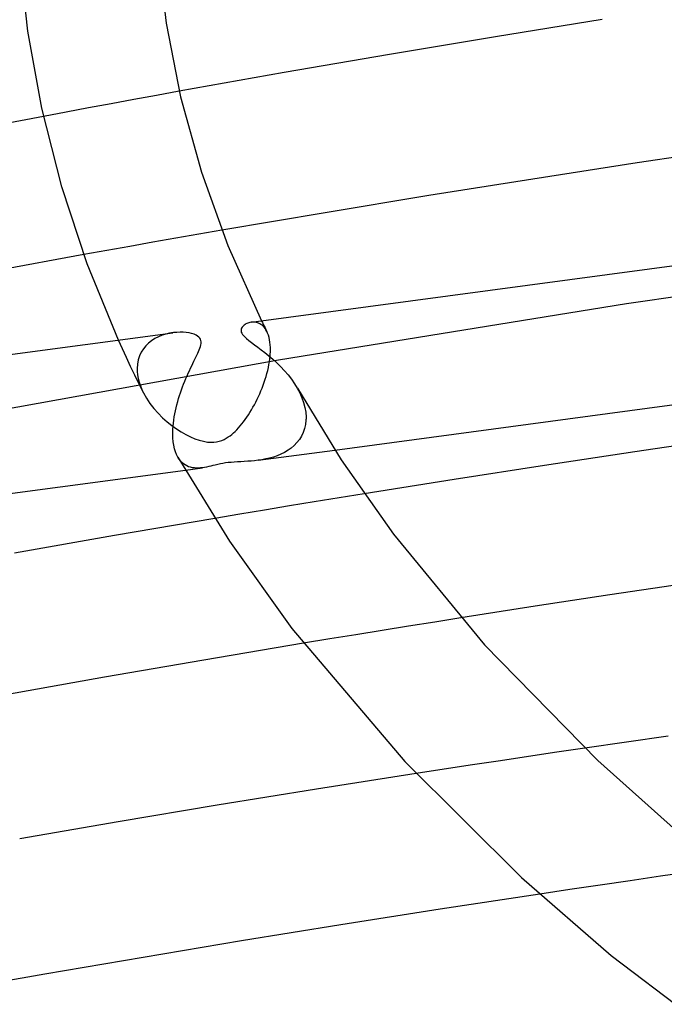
# Model space of a CAD drawing. Header units: millimetres. Extents: x -417 to 417, y -210 to 365.
# Tile 49 of 100: x -117 to -98, y 217 to 245. Entities that reach past the tile are written whole.
import ezdxf

# ---------------------------------------------------------------- set-up
doc = ezdxf.new("R2010")
doc.units = ezdxf.units.MM
doc.layers.add('HIDDEN', color=7, linetype='Continuous')
doc.layers.add('THICK', color=7, linetype='Continuous')

msp = doc.modelspace()

# ---------------------------------------------------------------- linework, layer by layer
at = {"layer": 'HIDDEN'}
for p, q in [((-112.296, 243.286), (-112.954, 243.166)), ((-113.611, 243.046), (-114.268, 242.925)), ((-112.954, 243.166), (-113.611, 243.046)), ((-114.923, 242.804), (-115.578, 242.682)), ((-114.268, 242.925), (-114.923, 242.804)), ((-115.578, 242.682), (-116.233, 242.559)), ((-112.394, 239.019), (-113.062, 238.902)), ((-111.725, 239.136), (-112.394, 239.019)), ((-111.055, 239.252), (-111.725, 239.136)), ((-113.729, 238.784), (-114.396, 238.666)), ((-113.062, 238.902), (-113.729, 238.784)), ((-114.396, 238.666), (-115.061, 238.546)), ((-89.118, 238.596), (-99.315, 237.115)), ((-99.315, 237.115), (-109.411, 235.476)), ((-110.173, 236.585), (-110.21, 236.581)), ((-110.137, 236.586), (-110.173, 236.585)), ((-110.1, 236.583), (-110.137, 236.586)), ((-110.064, 236.577), (-110.1, 236.583)), ((-110.028, 236.568), (-110.064, 236.577)), ((-109.993, 236.555), (-110.028, 236.568)), ((-109.959, 236.539), (-109.993, 236.555)), ((-109.925, 236.519), (-109.959, 236.539)), ((-109.893, 236.495), (-109.925, 236.519)), ((-109.905, 236.622), (-109.88, 236.571)), ((-109.862, 236.467), (-109.893, 236.495)), ((-109.88, 236.571), (-109.855, 236.519)), ((-109.832, 236.436), (-109.862, 236.467)), ((-109.855, 236.519), (-109.829, 236.468)), ((-109.804, 236.4), (-109.832, 236.436)), ((-109.829, 236.468), (-109.804, 236.417)), ((-109.804, 236.417), (-109.778, 236.366)), ((-112.899, 236.159), (-113.001, 236.107)), ((-112.793, 236.202), (-112.899, 236.159)), ((-112.683, 236.236), (-112.793, 236.202)), ((-112.573, 236.262), (-112.683, 236.236)), ((-112.464, 236.279), (-112.573, 236.262)), ((-109.778, 236.36), (-109.804, 236.4)), ((-109.778, 236.366), (-109.753, 236.315)), ((-109.754, 236.316), (-109.778, 236.36)), ((-109.73, 236.264), (-109.754, 236.316)), ((-109.708, 236.206), (-109.73, 236.264)), ((-109.69, 236.143), (-109.708, 236.206)), ((-109.675, 236.075), (-109.69, 236.143)), ((-113.945, 235.81), (-114.06, 236.065)), ((-113.264, 235.896), (-113.336, 235.808)), ((-113.184, 235.976), (-113.264, 235.896)), ((-113.096, 236.046), (-113.184, 235.976)), ((-113.001, 236.107), (-113.096, 236.046)), ((-109.663, 236.003), (-109.675, 236.075)), ((-109.655, 235.926), (-109.663, 236.003)), ((-109.65, 235.845), (-109.655, 235.926)), ((-109.65, 235.759), (-109.65, 235.845)), ((-113.827, 235.554), (-113.945, 235.81)), ((-113.707, 235.297), (-113.827, 235.554)), ((-113.445, 235.604), (-113.482, 235.49)), ((-113.396, 235.71), (-113.445, 235.604)), ((-113.336, 235.808), (-113.396, 235.71)), ((-109.667, 235.515), (-109.658, 235.595)), ((-109.658, 235.595), (-109.653, 235.673)), ((-109.653, 235.673), (-109.652, 235.688)), ((-109.652, 235.688), (-109.651, 235.702)), ((-109.651, 235.717), (-109.65, 235.731)), ((-109.651, 235.702), (-109.651, 235.717)), ((-109.65, 235.745), (-109.65, 235.759)), ((-109.65, 235.731), (-109.65, 235.745)), ((-109.411, 235.476), (-119.339, 233.691)), ((-113.584, 235.041), (-113.707, 235.297)), ((-113.505, 235.368), (-113.514, 235.241)), ((-113.482, 235.49), (-113.505, 235.368)), ((-109.728, 235.181), (-109.709, 235.266)), ((-109.709, 235.266), (-109.692, 235.351)), ((-109.692, 235.351), (-109.678, 235.434)), ((-109.678, 235.434), (-109.667, 235.515)), ((-113.46, 234.786), (-113.584, 235.041)), ((-113.514, 235.241), (-113.514, 235.227)), ((-113.514, 235.227), (-113.514, 235.213)), ((-113.514, 235.213), (-113.514, 235.199)), ((-113.514, 235.199), (-113.513, 235.185)), ((-113.513, 235.185), (-113.513, 235.171)), ((-113.513, 235.171), (-113.512, 235.156)), ((-113.512, 235.156), (-113.502, 235.053)), ((-113.502, 235.053), (-113.484, 234.948)), ((-109.799, 234.924), (-109.773, 235.01)), ((-109.773, 235.01), (-109.749, 235.095)), ((-109.749, 235.095), (-109.728, 235.181)), ((-113.484, 234.948), (-113.457, 234.843)), ((-113.334, 234.533), (-113.46, 234.786)), ((-113.457, 234.843), (-113.423, 234.738)), ((-113.423, 234.738), (-113.381, 234.633)), ((-109.889, 234.671), (-109.858, 234.755)), ((-109.858, 234.755), (-109.827, 234.839)), ((-109.827, 234.839), (-109.799, 234.924)), ((-113.381, 234.633), (-113.333, 234.53)), ((-113.333, 234.53), (-113.245, 234.373)), ((-110.033, 234.344), (-109.995, 234.424)), ((-109.995, 234.424), (-109.958, 234.505)), ((-109.958, 234.505), (-109.923, 234.587)), ((-109.923, 234.587), (-109.889, 234.671)), ((-108.87, 234.666), (-108.797, 234.528)), ((-108.797, 234.528), (-108.736, 234.39)), ((-113.245, 234.373), (-113.144, 234.221)), ((-113.144, 234.221), (-113.032, 234.076)), ((-110.156, 234.111), (-110.114, 234.187)), ((-110.114, 234.187), (-110.073, 234.265)), ((-110.073, 234.265), (-110.033, 234.344)), ((-108.736, 234.39), (-108.686, 234.25)), ((-108.686, 234.25), (-108.649, 234.109)), ((-113.032, 234.076), (-112.91, 233.938)), ((-112.91, 233.938), (-112.78, 233.809)), ((-110.337, 233.823), (-110.29, 233.892)), ((-110.29, 233.892), (-110.244, 233.963)), ((-110.244, 233.963), (-110.2, 234.036)), ((-110.2, 234.036), (-110.156, 234.111)), ((-108.649, 234.109), (-108.625, 233.968)), ((-108.625, 233.968), (-108.616, 233.83)), ((-112.78, 233.809), (-112.646, 233.689)), ((-112.646, 233.689), (-112.509, 233.581)), ((-112.509, 233.581), (-112.371, 233.483)), ((-110.579, 233.514), (-110.53, 233.57)), ((-110.53, 233.57), (-110.481, 233.628)), ((-110.481, 233.628), (-110.433, 233.69)), ((-110.433, 233.69), (-110.384, 233.755)), ((-110.384, 233.755), (-110.337, 233.823)), ((-108.631, 233.616), (-108.658, 233.496)), ((-108.617, 233.741), (-108.631, 233.616)), ((-108.616, 233.771), (-108.617, 233.756)), ((-108.617, 233.756), (-108.617, 233.741)), ((-108.616, 233.83), (-108.615, 233.815)), ((-108.615, 233.8), (-108.616, 233.785)), ((-108.616, 233.785), (-108.616, 233.771)), ((-108.615, 233.815), (-108.615, 233.8)), ((-112.371, 233.483), (-112.234, 233.396)), ((-112.234, 233.396), (-112.1, 233.32)), ((-112.1, 233.32), (-111.968, 233.255)), ((-110.873, 233.251), (-110.821, 233.288)), ((-110.821, 233.288), (-110.773, 233.326)), ((-110.773, 233.326), (-110.725, 233.368)), ((-110.725, 233.368), (-110.676, 233.413)), ((-110.676, 233.413), (-110.628, 233.462)), ((-110.628, 233.462), (-110.579, 233.514)), ((-108.747, 233.277), (-108.809, 233.178)), ((-108.697, 233.383), (-108.747, 233.277)), ((-108.658, 233.496), (-108.697, 233.383)), ((-111.968, 233.255), (-111.838, 233.2)), ((-111.838, 233.2), (-111.712, 233.156)), ((-111.712, 233.156), (-111.59, 233.124)), ((-111.59, 233.124), (-111.479, 233.104)), ((-111.479, 233.104), (-111.381, 233.096)), ((-111.381, 233.096), (-111.294, 233.098)), ((-111.294, 233.098), (-111.213, 233.107)), ((-111.213, 233.107), (-111.136, 233.125)), ((-111.136, 233.125), (-111.063, 233.149)), ((-111.063, 233.149), (-110.994, 233.18)), ((-110.994, 233.18), (-110.93, 233.214)), ((-110.93, 233.214), (-110.873, 233.251)), ((-108.959, 233.005), (-109.046, 232.93)), ((-108.879, 233.088), (-108.959, 233.005)), ((-108.809, 233.178), (-108.879, 233.088)), ((-110.004, 232.573), (-107.781, 232.871)), ((-109.452, 232.706), (-109.562, 232.668)), ((-109.344, 232.752), (-109.452, 232.706)), ((-109.239, 232.804), (-109.344, 232.752)), ((-109.139, 232.863), (-109.239, 232.804)), ((-109.046, 232.93), (-109.139, 232.863)), ((-112.297, 232.607), (-112.333, 232.664)), ((-112.258, 232.556), (-112.297, 232.607)), ((-112.216, 232.512), (-112.258, 232.556)), ((-112.172, 232.472), (-112.216, 232.512)), ((-112.124, 232.439), (-112.172, 232.472)), ((-112.075, 232.411), (-112.124, 232.439)), ((-112.023, 232.388), (-112.075, 232.411)), ((-111.316, 232.419), (-111.38, 232.404)), ((-111.248, 232.436), (-111.316, 232.419)), ((-111.176, 232.453), (-111.248, 232.436)), ((-111.101, 232.469), (-111.176, 232.453)), ((-111.026, 232.483), (-111.101, 232.469)), ((-110.951, 232.495), (-111.026, 232.483)), ((-110.874, 232.505), (-110.951, 232.495)), ((-110.791, 232.514), (-110.874, 232.505)), ((-110.703, 232.521), (-110.791, 232.514)), ((-110.608, 232.527), (-110.703, 232.521)), ((-110.51, 232.532), (-110.608, 232.527)), ((-110.41, 232.538), (-110.51, 232.532)), ((-110.309, 232.544), (-110.41, 232.538)), ((-110.209, 232.551), (-110.309, 232.544)), ((-110.108, 232.561), (-110.209, 232.551)), ((-110.003, 232.573), (-110.108, 232.561)), ((-109.894, 232.59), (-110.003, 232.573)), ((-109.784, 232.611), (-109.894, 232.59)), ((-109.673, 232.637), (-109.784, 232.611)), ((-109.562, 232.668), (-109.673, 232.637)), ((-112.117, 232.29), (-111.619, 232.357)), ((-111.969, 232.371), (-112.023, 232.388)), ((-111.912, 232.358), (-111.969, 232.371)), ((-111.855, 232.35), (-111.912, 232.358)), ((-111.797, 232.346), (-111.855, 232.35)), ((-111.738, 232.346), (-111.797, 232.346)), ((-111.679, 232.35), (-111.738, 232.346)), ((-111.62, 232.357), (-111.679, 232.35)), ((-111.559, 232.366), (-111.62, 232.357)), ((-111.499, 232.377), (-111.559, 232.366)), ((-111.44, 232.39), (-111.499, 232.377)), ((-111.38, 232.404), (-111.44, 232.39)), ((-106.928, 231.601), (-107.652, 231.484)), ((-108.376, 231.366), (-109.098, 231.247)), ((-107.652, 231.484), (-108.376, 231.366)), ((-110.54, 231.007), (-111.26, 230.886)), ((-109.82, 231.128), (-110.54, 231.007)), ((-109.098, 231.247), (-109.82, 231.128)), ((-104.883, 227.878), (-105.645, 227.756)), ((-104.12, 227.999), (-104.883, 227.878)), ((-106.406, 227.634), (-107.167, 227.51)), ((-105.645, 227.756), (-106.406, 227.634)), ((-107.927, 227.386), (-108.686, 227.261)), ((-107.167, 227.51), (-107.927, 227.386)), ((-100.524, 224.218), (-101.341, 224.097)), ((-102.974, 223.852), (-103.79, 223.728)), ((-102.158, 223.975), (-102.974, 223.852)), ((-101.341, 224.097), (-102.158, 223.975)), ((-104.605, 223.604), (-105.42, 223.478)), ((-103.79, 223.728), (-104.605, 223.604)), ((-98.331, 220.496), (-99.208, 220.368)), ((-97.453, 220.622), (-98.331, 220.496)), ((-100.085, 220.239), (-100.961, 220.109)), ((-99.208, 220.368), (-100.085, 220.239)), ((-100.961, 220.109), (-101.837, 219.978))]:
    msp.add_line(p, q, dxfattribs=at)
at = {"layer": 'THICK'}
for p, q in [((-112.92, 247.347), (-112.677, 245.262)), ((-116.687, 245.032), (-116.922, 247.229)), ((-100.024, 245.371), (-103.115, 244.871)), ((-116.285, 242.797), (-116.687, 245.032)), ((-112.677, 245.262), (-112.259, 243.126)), ((-103.115, 244.871), (-106.192, 244.356)), ((-106.192, 244.356), (-109.253, 243.828)), ((-109.253, 243.828), (-112.296, 243.286)), ((-112.259, 243.126), (-111.649, 240.936)), ((-115.702, 240.513), (-116.285, 242.797)), ((-116.233, 242.559), (-119.269, 241.979)), ((-95.969, 241.663), (-99.008, 241.209)), ((-99.008, 241.209), (-102.038, 240.74)), ((-111.649, 240.936), (-110.881, 238.809)), ((-102.038, 240.74), (-105.057, 240.257)), ((-114.963, 238.277), (-115.702, 240.513)), ((-105.057, 240.257), (-108.064, 239.761)), ((-108.064, 239.761), (-111.055, 239.252)), ((-110.205, 236.582), (-90.263, 239.254)), ((-110.881, 238.809), (-109.905, 236.622)), ((-115.061, 238.546), (-118.039, 238.003)), ((-114.06, 236.065), (-114.963, 238.277)), ((-110.484, 236.413), (-110.495, 236.387)), ((-110.469, 236.438), (-110.484, 236.413)), ((-110.452, 236.46), (-110.469, 236.438)), ((-110.431, 236.481), (-110.452, 236.46)), ((-110.41, 236.499), (-110.431, 236.481)), ((-110.386, 236.516), (-110.41, 236.499)), ((-110.361, 236.531), (-110.386, 236.516)), ((-110.333, 236.545), (-110.361, 236.531)), ((-110.304, 236.557), (-110.333, 236.545)), ((-110.274, 236.567), (-110.304, 236.557)), ((-110.242, 236.575), (-110.274, 236.567)), ((-110.21, 236.581), (-110.242, 236.575)), ((-132.422, 233.605), (-112.48, 236.277)), ((-112.365, 236.288), (-112.464, 236.279)), ((-112.27, 236.292), (-112.365, 236.288)), ((-112.178, 236.289), (-112.27, 236.292)), ((-112.093, 236.282), (-112.178, 236.289)), ((-112.011, 236.27), (-112.093, 236.282)), ((-111.935, 236.253), (-112.011, 236.27)), ((-111.866, 236.232), (-111.935, 236.253)), ((-111.807, 236.207), (-111.866, 236.232)), ((-111.761, 236.179), (-111.807, 236.207)), ((-111.726, 236.151), (-111.761, 236.179)), ((-111.699, 236.121), (-111.726, 236.151)), ((-110.495, 236.387), (-110.501, 236.359)), ((-110.501, 236.359), (-110.501, 236.329)), ((-110.501, 236.329), (-110.494, 236.297)), ((-110.494, 236.297), (-110.481, 236.264)), ((-110.481, 236.264), (-110.46, 236.23)), ((-110.46, 236.23), (-110.432, 236.195)), ((-110.432, 236.195), (-110.394, 236.155)), ((-110.394, 236.155), (-110.344, 236.109)), ((-111.679, 236.087), (-111.699, 236.121)), ((-111.698, 235.827), (-111.682, 235.875)), ((-111.682, 235.875), (-111.67, 235.922)), ((-111.667, 236.049), (-111.679, 236.087)), ((-111.67, 235.922), (-111.663, 235.967)), ((-111.662, 236.009), (-111.667, 236.049)), ((-111.663, 235.967), (-111.662, 236.009)), ((-110.344, 236.109), (-110.278, 236.055)), ((-110.278, 236.055), (-110.199, 235.994)), ((-110.199, 235.994), (-110.11, 235.929)), ((-110.11, 235.929), (-110.015, 235.858)), ((-110.015, 235.858), (-109.914, 235.782)), ((-111.84, 235.512), (-111.811, 235.57)), ((-111.811, 235.57), (-111.784, 235.626)), ((-111.784, 235.626), (-111.76, 235.679)), ((-111.76, 235.679), (-111.737, 235.729)), ((-111.737, 235.729), (-111.717, 235.778)), ((-111.717, 235.778), (-111.698, 235.827)), ((-109.914, 235.782), (-109.808, 235.7)), ((-109.808, 235.7), (-109.697, 235.61)), ((-109.697, 235.61), (-109.584, 235.512)), ((-111.967, 235.247), (-111.934, 235.317)), ((-111.934, 235.317), (-111.901, 235.385)), ((-111.901, 235.385), (-111.87, 235.45)), ((-111.87, 235.45), (-111.84, 235.512)), ((-109.584, 235.512), (-109.469, 235.408)), ((-109.469, 235.408), (-109.355, 235.295)), ((-109.355, 235.295), (-109.242, 235.175)), ((-107.781, 232.871), (-89.894, 235.267)), ((-112.102, 234.946), (-112.069, 235.023)), ((-112.069, 235.023), (-112.035, 235.099)), ((-112.035, 235.099), (-112.001, 235.174)), ((-112.001, 235.174), (-111.967, 235.247)), ((-109.242, 235.175), (-109.136, 235.051)), ((-109.136, 235.051), (-109.038, 234.924)), ((-112.228, 234.62), (-112.198, 234.704)), ((-112.198, 234.704), (-112.167, 234.786)), ((-112.167, 234.786), (-112.134, 234.866)), ((-112.134, 234.866), (-112.102, 234.946)), ((-109.038, 234.924), (-108.95, 234.796)), ((-108.95, 234.796), (-108.87, 234.666)), ((-112.312, 234.364), (-112.286, 234.45)), ((-112.286, 234.45), (-112.258, 234.536)), ((-112.258, 234.536), (-112.228, 234.62)), ((-108.868, 234.663), (-107.593, 232.582)), ((-112.383, 234.099), (-112.362, 234.188)), ((-112.362, 234.188), (-112.338, 234.276)), ((-112.338, 234.276), (-112.312, 234.364)), ((-112.438, 233.831), (-112.422, 233.92)), ((-112.422, 233.92), (-112.404, 234.01)), ((-112.404, 234.01), (-112.383, 234.099)), ((-112.477, 233.48), (-112.471, 233.566)), ((-112.471, 233.566), (-112.462, 233.653)), ((-112.462, 233.653), (-112.451, 233.741)), ((-112.451, 233.741), (-112.438, 233.831)), ((-112.48, 233.395), (-112.477, 233.48)), ((-112.48, 233.312), (-112.48, 233.395)), ((-112.48, 233.297), (-112.48, 233.312)), ((-112.479, 233.282), (-112.48, 233.297)), ((-112.479, 233.268), (-112.479, 233.282)), ((-112.478, 233.253), (-112.479, 233.268)), ((-112.478, 233.239), (-112.478, 233.253)), ((-112.477, 233.224), (-112.478, 233.239)), ((-112.467, 233.113), (-112.477, 233.224)), ((-112.452, 233.008), (-112.467, 233.113)), ((-112.43, 232.91), (-112.452, 233.008)), ((-96.442, 233.204), (-99.073, 232.818)), ((-112.403, 232.82), (-112.43, 232.91)), ((-112.371, 232.738), (-112.403, 232.82)), ((-112.333, 232.664), (-112.371, 232.738)), ((-99.073, 232.818), (-101.699, 232.423)), ((-112.333, 232.665), (-110.833, 230.229)), ((-107.593, 232.582), (-106.079, 230.427)), ((-101.699, 232.423), (-104.317, 232.017)), ((-130.02, 229.891), (-112.117, 232.29)), ((-104.317, 232.017), (-106.928, 231.601)), ((-111.26, 230.886), (-114.177, 230.387)), ((-106.079, 230.427), (-103.435, 227.214)), ((-114.177, 230.387), (-117.079, 229.877)), ((-110.833, 230.229), (-109.024, 227.693)), ((-97.638, 228.987), (-99.803, 228.665)), ((-99.803, 228.665), (-101.964, 228.335)), ((-101.964, 228.335), (-104.12, 227.999)), ((-109.024, 227.693), (-105.752, 223.827)), ((-108.686, 227.261), (-111.581, 226.775)), ((-103.435, 227.214), (-100.149, 223.859)), ((-111.581, 226.775), (-114.462, 226.277)), ((-114.462, 226.277), (-117.328, 225.768)), ((-98.113, 224.568), (-99.319, 224.394)), ((-99.319, 224.394), (-100.524, 224.218)), ((-100.149, 223.859), (-97.864, 221.817)), ((-105.752, 223.827), (-102.369, 220.462)), ((-105.42, 223.478), (-108.313, 223.023)), ((-108.313, 223.023), (-111.195, 222.556)), ((-111.195, 222.556), (-114.066, 222.077)), ((-114.066, 222.077), (-116.924, 221.587)), ((-102.369, 220.462), (-99.759, 218.195)), ((-101.837, 219.978), (-104.728, 219.537)), ((-104.728, 219.537), (-107.611, 219.084)), ((-107.611, 219.084), (-110.484, 218.619)), ((-110.484, 218.619), (-113.346, 218.142)), ((-113.346, 218.142), (-116.195, 217.654)), ((-99.759, 218.195), (-94.566, 214.251)), ((-116.195, 217.654), (-119.03, 217.155))]:
    msp.add_line(p, q, dxfattribs=at)

doc.saveas('drawing.dxf')
